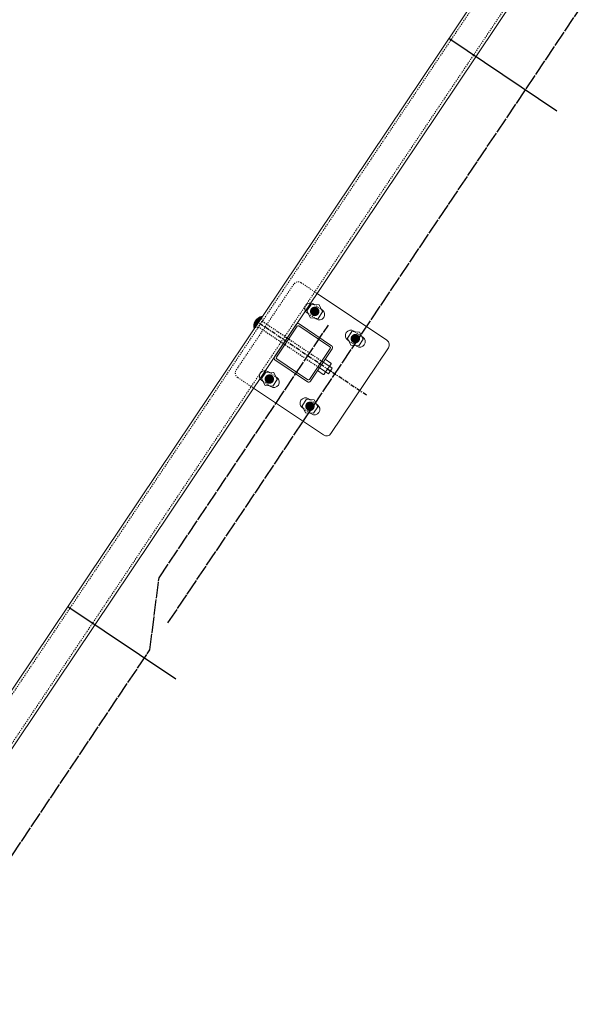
# Model space of a CAD drawing. Header units: inches. Extents: x 26089988 to 26091477, y 7484334 to 7485711.
# Tile 19 of 35: x 26090639 to 26090691, y 7484860 to 7484951. Entities that reach past the tile are written whole.
import ezdxf

# ---------------------------------------------------------------- set-up
doc = ezdxf.new("R2010")
doc.units = ezdxf.units.IN
doc.header["$MEASUREMENT"] = 0
for name, pattern in [('bcenterline', [0.5, 0.375, -0.03125, 0.0625, -0.03125]), ('bhiddenpr', [0.1875, 0.125, -0.0625]), ('brebarpr', [1.5625, 1.5, -0.0625]), ('DGN Style 2', [0.017105, 0.010263, -0.006842])]:
    doc.linetypes.add(name, pattern=pattern)
for name, color, linetype in [('BR_P_Rail_Centerline', 2, 'bcenterline'), ('BR_P_Rail_Hidden', 230, 'bhiddenpr'), ('BR_P_Rail_Object', 230, 'Continuous'), ('BR_P_Rail_Reinforcing', 30, 'brebarpr')]:
    doc.layers.add(name, color=color, linetype=linetype)

msp = doc.modelspace()

# ---------------------------------------------------------------- hatches: boundary and pattern name
at = {"layer": 'BR_P_Rail_Object', "lineweight": 0}
h = msp.add_hatch(color=151, dxfattribs=at)
edge = h.paths.add_edge_path()
edge.add_arc((26090666.36, 7484924.074), 0.438, 56.15272, 416.15272, ccw=False)
h = msp.add_hatch(color=151, dxfattribs=at)
edge = h.paths.add_edge_path()
edge.add_arc((26090666.36, 7484924.074), 0.438, 56.15272, 416.15272, ccw=False)
h = msp.add_hatch(color=151, dxfattribs=at)
edge = h.paths.add_edge_path()
edge.add_arc((26090670.098, 7484921.567), 0.438, 56.15272, 416.15272, ccw=False)
h = msp.add_hatch(color=151, dxfattribs=at)
edge = h.paths.add_edge_path()
edge.add_arc((26090662.183, 7484917.845), 0.438, 56.15272, 416.15272, ccw=False)
h = msp.add_hatch(color=151, dxfattribs=at)
edge = h.paths.add_edge_path()
edge.add_arc((26090662.183, 7484917.845), 0.438, 56.15272, 416.15272, ccw=False)
h = msp.add_hatch(color=151, dxfattribs=at)
edge = h.paths.add_edge_path()
edge.add_arc((26090665.92, 7484915.338), 0.438, 56.15272, 416.15272, ccw=False)

# ---------------------------------------------------------------- linework, layer by layer
at = {"layer": 'BR_P_Rail_Centerline'}
msp.add_line((26090671.123, 7484916.364), (26090661.157, 7484923.048), dxfattribs=at)
at = {"layer": 'BR_P_Rail_Hidden', "color": 1, "linetype": 'DGN Style 2', "lineweight": 0}
for p, q in [((26090374.728, 7484495.5), (26090807.653, 7485141.042)), ((26090376.805, 7484494.107), (26090809.729, 7485139.649)), ((26090664.426, 7484926.575), (26090659.134, 7484918.685)), ((26090664.426, 7484926.575), (26090659.134, 7484918.685)), ((26090665.119, 7484926.712), (26090666.573, 7484925.737)), ((26090665.119, 7484926.712), (26090666.573, 7484925.737)), ((26090666.324, 7484924.7), (26090666.953, 7484924.278)), ((26090666.324, 7484924.7), (26090666.953, 7484924.278)), ((26090665.767, 7484923.869), (26090666.396, 7484923.447)), ((26090665.767, 7484923.869), (26090666.396, 7484923.447)), ((26090670.062, 7484922.193), (26090670.691, 7484921.771)), ((26090669.505, 7484921.363), (26090670.134, 7484920.941)), ((26090659.271, 7484917.991), (26090660.725, 7484917.017)), ((26090659.271, 7484917.991), (26090660.725, 7484917.017)), ((26090662.147, 7484918.471), (26090662.776, 7484918.049)), ((26090662.147, 7484918.471), (26090662.776, 7484918.049)), ((26090661.59, 7484917.64), (26090662.219, 7484917.218)), ((26090661.59, 7484917.64), (26090662.219, 7484917.218)), ((26090665.884, 7484915.965), (26090666.513, 7484915.542)), ((26090665.327, 7484915.134), (26090665.956, 7484914.712))]:
    msp.add_line(p, q, dxfattribs=at)
at = {"layer": 'BR_P_Rail_Hidden', "color": 1, "linetype": 'DGN Style 2'}
for p, q in [((26090661.6, 7484923.315), (26090661.078, 7484922.537)), ((26090661.6, 7484923.315), (26090661.078, 7484922.537)), ((26090661.418, 7484923.437), (26090661.6, 7484923.315)), ((26090661.418, 7484923.437), (26090661.6, 7484923.315)), ((26090660.896, 7484922.658), (26090661.078, 7484922.537)), ((26090660.896, 7484922.658), (26090661.078, 7484922.537)), ((26090661.165, 7484922.666), (26090666.797, 7484918.889)), ((26090661.513, 7484923.186), (26090667.145, 7484919.408))]:
    msp.add_line(p, q, dxfattribs=at)
at = {"layer": 'BR_P_Rail_Hidden', "color": 1, "linetype": 'DGN Style 2', "lineweight": 0}
msp.add_arc((26090664.841, 7484926.297), 0.5, 56.15272, 146.15272, dxfattribs=at)
msp.add_arc((26090664.841, 7484926.297), 0.5, 56.15272, 146.15272, dxfattribs=at)
at = {"layer": 'BR_P_Rail_Hidden', "color": 1, "linetype": 'DGN Style 2', "lineweight": 0, "extrusion": (0, 0, -1)}
msp.add_arc((-26090659.55, 7484918.407), 0.5, 303.84728, 33.84728, dxfattribs=at)
msp.add_arc((-26090659.55, 7484918.407), 0.5, 303.84728, 33.84728, dxfattribs=at)
at = {"layer": 'BR_P_Rail_Object', "color": 2, "lineweight": 13}
for p, q in [((26090374.521, 7484495.639), (26090807.445, 7485141.181)), ((26090809.937, 7485139.51), (26090377.012, 7484493.968))]:
    msp.add_line(p, q, dxfattribs=at)
at = {"layer": 'BR_P_Rail_Object'}
for p, q in [((26090688.668, 7484942.526), (26090678.702, 7484949.209)), ((26090653.579, 7484890.202), (26090643.612, 7484896.886))]:
    msp.add_line(p, q, dxfattribs=at)
at = {"layer": 'BR_P_Rail_Object', "color": 5, "lineweight": 13}
for p, q in [((26090666.573, 7484925.737), (26090673.009, 7484921.421)), ((26090673.146, 7484920.727), (26090667.855, 7484912.837)), ((26090660.725, 7484917.017), (26090667.161, 7484912.7))]:
    msp.add_line(p, q, dxfattribs=at)
at = {"layer": 'BR_P_Rail_Object', "color": 5, "lineweight": 0}
for p, q in [((26090666.224, 7484924.767), (26090666.324, 7484924.7)), ((26090666.224, 7484924.767), (26090666.324, 7484924.7)), ((26090666.953, 7484924.278), (26090667.054, 7484924.21)), ((26090666.953, 7484924.278), (26090667.054, 7484924.21)), ((26090665.667, 7484923.937), (26090665.767, 7484923.869)), ((26090665.667, 7484923.937), (26090665.767, 7484923.869)), ((26090666.396, 7484923.447), (26090666.497, 7484923.38)), ((26090666.396, 7484923.447), (26090666.497, 7484923.38)), ((26090664.651, 7484922.872), (26090662.646, 7484919.882)), ((26090664.651, 7484922.872), (26090662.646, 7484919.882)), ((26090664.751, 7484922.708), (26090662.836, 7484919.852)), ((26090664.751, 7484922.708), (26090662.836, 7484919.852)), ((26090664.899, 7484922.737), (26090667.755, 7484920.822)), ((26090664.929, 7484922.927), (26090667.919, 7484920.921)), ((26090669.404, 7484921.43), (26090669.505, 7484921.363)), ((26090669.961, 7484922.261), (26090670.062, 7484922.193)), ((26090670.691, 7484921.771), (26090670.791, 7484921.704)), ((26090667.784, 7484920.674), (26090665.869, 7484917.818)), ((26090667.973, 7484920.644), (26090665.968, 7484917.654)), ((26090670.134, 7484920.941), (26090670.234, 7484920.873)), ((26090662.701, 7484919.604), (26090665.691, 7484917.599)), ((26090662.865, 7484919.704), (26090665.721, 7484917.789)), ((26090662.046, 7484918.538), (26090662.147, 7484918.471)), ((26090662.046, 7484918.538), (26090662.147, 7484918.471)), ((26090662.776, 7484918.049), (26090662.877, 7484917.981)), ((26090662.776, 7484918.049), (26090662.877, 7484917.981)), ((26090661.489, 7484917.708), (26090661.59, 7484917.64)), ((26090661.489, 7484917.708), (26090661.59, 7484917.64)), ((26090662.219, 7484917.218), (26090662.32, 7484917.151)), ((26090662.219, 7484917.218), (26090662.32, 7484917.151)), ((26090665.784, 7484916.032), (26090665.884, 7484915.965)), ((26090665.227, 7484915.201), (26090665.327, 7484915.134)), ((26090666.513, 7484915.542), (26090666.614, 7484915.475)), ((26090665.956, 7484914.712), (26090666.057, 7484914.644))]:
    msp.add_line(p, q, dxfattribs=at)
at = {"layer": 'BR_P_Rail_Object', "color": 151, "linetype": 'Continuous', "lineweight": 13}
for p, q in [((26090660.851, 7484923.143), (26090661.278, 7484923.228)), ((26090660.851, 7484923.143), (26090661.278, 7484923.228)), ((26090660.859, 7484923.159), (26090661.288, 7484923.243)), ((26090660.859, 7484923.159), (26090661.288, 7484923.243)), ((26090660.868, 7484923.174), (26090661.299, 7484923.259)), ((26090660.868, 7484923.174), (26090661.299, 7484923.259)), ((26090660.877, 7484923.189), (26090661.309, 7484923.275)), ((26090660.877, 7484923.189), (26090661.309, 7484923.275)), ((26090660.886, 7484923.205), (26090661.32, 7484923.29)), ((26090660.886, 7484923.205), (26090661.32, 7484923.29)), ((26090660.982, 7484922.786), (26090660.896, 7484923.22)), ((26090660.982, 7484922.786), (26090660.896, 7484923.22)), ((26090660.897, 7484923.22), (26090661.33, 7484923.306)), ((26090660.897, 7484923.22), (26090661.33, 7484923.306)), ((26090660.907, 7484923.236), (26090661.341, 7484923.322)), ((26090660.907, 7484923.236), (26090661.341, 7484923.322)), ((26090660.992, 7484922.802), (26090660.907, 7484923.235)), ((26090660.992, 7484922.802), (26090660.907, 7484923.235)), ((26090661.003, 7484922.818), (26090660.917, 7484923.25)), ((26090661.003, 7484922.818), (26090660.917, 7484923.25)), ((26090660.919, 7484923.252), (26090661.351, 7484923.337)), ((26090660.919, 7484923.252), (26090661.351, 7484923.337)), ((26090661.013, 7484922.833), (26090660.928, 7484923.265)), ((26090661.013, 7484922.833), (26090660.928, 7484923.265)), ((26090660.931, 7484923.268), (26090661.362, 7484923.353)), ((26090660.931, 7484923.268), (26090661.362, 7484923.353)), ((26090661.024, 7484922.849), (26090660.939, 7484923.279)), ((26090661.024, 7484922.849), (26090660.939, 7484923.279)), ((26090660.943, 7484923.284), (26090661.372, 7484923.369)), ((26090660.943, 7484923.284), (26090661.372, 7484923.369)), ((26090661.034, 7484922.865), (26090660.95, 7484923.292)), ((26090661.034, 7484922.865), (26090660.95, 7484923.292)), ((26090660.956, 7484923.3), (26090661.383, 7484923.384)), ((26090660.956, 7484923.3), (26090661.383, 7484923.384)), ((26090661.045, 7484922.88), (26090660.961, 7484923.305)), ((26090661.045, 7484922.88), (26090660.961, 7484923.305)), ((26090660.971, 7484923.316), (26090661.393, 7484923.4)), ((26090660.971, 7484923.316), (26090661.393, 7484923.4)), ((26090661.055, 7484922.896), (26090660.972, 7484923.318)), ((26090661.055, 7484922.896), (26090660.972, 7484923.318)), ((26090661.066, 7484922.912), (26090660.983, 7484923.331)), ((26090661.066, 7484922.912), (26090660.983, 7484923.331)), ((26090660.985, 7484923.333), (26090661.404, 7484923.416)), ((26090660.985, 7484923.333), (26090661.404, 7484923.416)), ((26090661.076, 7484922.927), (26090660.994, 7484923.343)), ((26090661.076, 7484922.927), (26090660.994, 7484923.343)), ((26090661.001, 7484923.35), (26090661.414, 7484923.431)), ((26090661.001, 7484923.35), (26090661.414, 7484923.431)), ((26090661.087, 7484922.943), (26090661.006, 7484923.354)), ((26090661.087, 7484922.943), (26090661.006, 7484923.354)), ((26090661.097, 7484922.959), (26090661.017, 7484923.366)), ((26090661.097, 7484922.959), (26090661.017, 7484923.366)), ((26090661.018, 7484923.367), (26090661.425, 7484923.447)), ((26090661.018, 7484923.367), (26090661.425, 7484923.447)), ((26090661.108, 7484922.974), (26090661.028, 7484923.377)), ((26090661.108, 7484922.974), (26090661.028, 7484923.377)), ((26090661.036, 7484923.384), (26090661.435, 7484923.462)), ((26090661.036, 7484923.384), (26090661.435, 7484923.462)), ((26090661.118, 7484922.99), (26090661.04, 7484923.387)), ((26090661.118, 7484922.99), (26090661.04, 7484923.387)), ((26090661.129, 7484923.006), (26090661.052, 7484923.398)), ((26090661.129, 7484923.006), (26090661.052, 7484923.398)), ((26090661.056, 7484923.401), (26090661.446, 7484923.478)), ((26090661.056, 7484923.401), (26090661.446, 7484923.478)), ((26090661.139, 7484923.021), (26090661.063, 7484923.408)), ((26090661.139, 7484923.021), (26090661.063, 7484923.408)), ((26090661.15, 7484923.037), (26090661.075, 7484923.417)), ((26090661.15, 7484923.037), (26090661.075, 7484923.417)), ((26090661.077, 7484923.419), (26090661.456, 7484923.494)), ((26090661.077, 7484923.419), (26090661.456, 7484923.494)), ((26090661.16, 7484923.053), (26090661.086, 7484923.427)), ((26090661.16, 7484923.053), (26090661.086, 7484923.427)), ((26090661.171, 7484923.068), (26090661.098, 7484923.436)), ((26090661.171, 7484923.068), (26090661.098, 7484923.436)), ((26090661.099, 7484923.437), (26090661.467, 7484923.509)), ((26090661.099, 7484923.437), (26090661.467, 7484923.509)), ((26090661.181, 7484923.084), (26090661.11, 7484923.445)), ((26090661.181, 7484923.084), (26090661.11, 7484923.445)), ((26090661.192, 7484923.1), (26090661.122, 7484923.454)), ((26090661.192, 7484923.1), (26090661.122, 7484923.454)), ((26090661.124, 7484923.456), (26090661.477, 7484923.525)), ((26090661.124, 7484923.456), (26090661.477, 7484923.525)), ((26090661.202, 7484923.115), (26090661.134, 7484923.462)), ((26090661.202, 7484923.115), (26090661.134, 7484923.462)), ((26090661.213, 7484923.131), (26090661.146, 7484923.471)), ((26090661.213, 7484923.131), (26090661.146, 7484923.471)), ((26090661.152, 7484923.475), (26090661.488, 7484923.541)), ((26090661.152, 7484923.475), (26090661.488, 7484923.541)), ((26090661.223, 7484923.146), (26090661.158, 7484923.479)), ((26090661.223, 7484923.146), (26090661.158, 7484923.479)), ((26090661.234, 7484923.162), (26090661.17, 7484923.486)), ((26090661.234, 7484923.162), (26090661.17, 7484923.486)), ((26090661.244, 7484923.178), (26090661.182, 7484923.494)), ((26090661.244, 7484923.178), (26090661.182, 7484923.494)), ((26090661.183, 7484923.494), (26090661.498, 7484923.556)), ((26090661.183, 7484923.494), (26090661.498, 7484923.556)), ((26090661.255, 7484923.193), (26090661.194, 7484923.501)), ((26090661.255, 7484923.193), (26090661.194, 7484923.501)), ((26090661.265, 7484923.209), (26090661.206, 7484923.508)), ((26090661.265, 7484923.209), (26090661.206, 7484923.508)), ((26090661.219, 7484923.515), (26090661.509, 7484923.572)), ((26090661.219, 7484923.515), (26090661.509, 7484923.572)), ((26090661.276, 7484923.225), (26090661.219, 7484923.515)), ((26090661.276, 7484923.225), (26090661.219, 7484923.515)), ((26090661.286, 7484923.24), (26090661.231, 7484923.521)), ((26090661.286, 7484923.24), (26090661.231, 7484923.521)), ((26090661.297, 7484923.256), (26090661.243, 7484923.528)), ((26090661.297, 7484923.256), (26090661.243, 7484923.528)), ((26090661.307, 7484923.272), (26090661.256, 7484923.534)), ((26090661.307, 7484923.272), (26090661.256, 7484923.534)), ((26090661.262, 7484923.537), (26090661.519, 7484923.588)), ((26090661.262, 7484923.537), (26090661.519, 7484923.588)), ((26090661.318, 7484923.287), (26090661.268, 7484923.54)), ((26090661.318, 7484923.287), (26090661.268, 7484923.54)), ((26090661.328, 7484923.303), (26090661.281, 7484923.546)), ((26090661.328, 7484923.303), (26090661.281, 7484923.546)), ((26090661.339, 7484923.319), (26090661.293, 7484923.551)), ((26090661.339, 7484923.319), (26090661.293, 7484923.551)), ((26090661.349, 7484923.334), (26090661.306, 7484923.556)), ((26090661.349, 7484923.334), (26090661.306, 7484923.556)), ((26090661.36, 7484923.35), (26090661.318, 7484923.561)), ((26090661.36, 7484923.35), (26090661.318, 7484923.561)), ((26090661.319, 7484923.562), (26090661.53, 7484923.603)), ((26090661.319, 7484923.562), (26090661.53, 7484923.603)), ((26090661.37, 7484923.366), (26090661.331, 7484923.566)), ((26090661.37, 7484923.366), (26090661.331, 7484923.566)), ((26090661.381, 7484923.381), (26090661.343, 7484923.571)), ((26090661.381, 7484923.381), (26090661.343, 7484923.571)), ((26090661.391, 7484923.397), (26090661.356, 7484923.576)), ((26090661.391, 7484923.397), (26090661.356, 7484923.576)), ((26090661.402, 7484923.413), (26090661.369, 7484923.58)), ((26090661.402, 7484923.413), (26090661.369, 7484923.58)), ((26090661.412, 7484923.428), (26090661.382, 7484923.584)), ((26090661.412, 7484923.428), (26090661.382, 7484923.584)), ((26090661.423, 7484923.444), (26090661.395, 7484923.588)), ((26090661.423, 7484923.444), (26090661.395, 7484923.588)), ((26090661.433, 7484923.46), (26090661.407, 7484923.592)), ((26090661.433, 7484923.46), (26090661.407, 7484923.592)), ((26090661.444, 7484923.475), (26090661.42, 7484923.595)), ((26090661.444, 7484923.475), (26090661.42, 7484923.595)), ((26090661.422, 7484923.596), (26090661.536, 7484923.618)), ((26090661.422, 7484923.596), (26090661.536, 7484923.618)), ((26090661.454, 7484923.491), (26090661.433, 7484923.599)), ((26090661.454, 7484923.491), (26090661.433, 7484923.599)), ((26090661.465, 7484923.507), (26090661.446, 7484923.602)), ((26090661.465, 7484923.507), (26090661.446, 7484923.602)), ((26090661.475, 7484923.522), (26090661.459, 7484923.605)), ((26090661.475, 7484923.522), (26090661.459, 7484923.605)), ((26090661.486, 7484923.538), (26090661.472, 7484923.608)), ((26090661.486, 7484923.538), (26090661.472, 7484923.608)), ((26090661.496, 7484923.554), (26090661.485, 7484923.61)), ((26090661.496, 7484923.554), (26090661.485, 7484923.61)), ((26090661.507, 7484923.569), (26090661.498, 7484923.612)), ((26090661.507, 7484923.569), (26090661.498, 7484923.612)), ((26090661.517, 7484923.585), (26090661.512, 7484923.615)), ((26090661.517, 7484923.585), (26090661.512, 7484923.615)), ((26090661.528, 7484923.601), (26090661.525, 7484923.617)), ((26090661.528, 7484923.601), (26090661.525, 7484923.617)), ((26090661.538, 7484923.616), (26090661.538, 7484923.619)), ((26090661.538, 7484923.616), (26090661.538, 7484923.619)), ((26090660.743, 7484922.742), (26090660.984, 7484922.789)), ((26090660.743, 7484922.742), (26090660.984, 7484922.789)), ((26090660.743, 7484922.728), (26090660.973, 7484922.773)), ((26090660.743, 7484922.728), (26090660.973, 7484922.773)), ((26090660.743, 7484922.714), (26090660.963, 7484922.758)), ((26090660.743, 7484922.714), (26090660.963, 7484922.758)), ((26090660.743, 7484922.701), (26090660.952, 7484922.742)), ((26090660.743, 7484922.701), (26090660.952, 7484922.742)), ((26090660.743, 7484922.687), (26090660.942, 7484922.726)), ((26090660.743, 7484922.687), (26090660.942, 7484922.726)), ((26090660.782, 7484922.489), (26090660.743, 7484922.686)), ((26090660.782, 7484922.489), (26090660.743, 7484922.686)), ((26090660.744, 7484922.755), (26090660.994, 7484922.805)), ((26090660.744, 7484922.755), (26090660.994, 7484922.805)), ((26090660.793, 7484922.504), (26090660.744, 7484922.753)), ((26090660.793, 7484922.504), (26090660.744, 7484922.753)), ((26090660.744, 7484922.674), (26090660.931, 7484922.711)), ((26090660.744, 7484922.674), (26090660.931, 7484922.711)), ((26090660.745, 7484922.769), (26090661.005, 7484922.82)), ((26090660.745, 7484922.769), (26090661.005, 7484922.82)), ((26090660.745, 7484922.66), (26090660.921, 7484922.695)), ((26090660.745, 7484922.66), (26090660.921, 7484922.695)), ((26090660.745, 7484922.647), (26090660.91, 7484922.679)), ((26090660.745, 7484922.647), (26090660.91, 7484922.679)), ((26090660.746, 7484922.783), (26090661.015, 7484922.836)), ((26090660.746, 7484922.783), (26090661.015, 7484922.836)), ((26090660.746, 7484922.634), (26090660.9, 7484922.664)), ((26090660.746, 7484922.634), (26090660.9, 7484922.664)), ((26090660.747, 7484922.797), (26090661.026, 7484922.852)), ((26090660.747, 7484922.797), (26090661.026, 7484922.852)), ((26090660.803, 7484922.52), (26090660.747, 7484922.803)), ((26090660.803, 7484922.52), (26090660.747, 7484922.803)), ((26090660.748, 7484922.811), (26090661.036, 7484922.867)), ((26090660.748, 7484922.811), (26090661.036, 7484922.867)), ((26090660.748, 7484922.62), (26090660.889, 7484922.648)), ((26090660.748, 7484922.62), (26090660.889, 7484922.648)), ((26090660.749, 7484922.607), (26090660.879, 7484922.632)), ((26090660.749, 7484922.607), (26090660.879, 7484922.632)), ((26090660.75, 7484922.825), (26090661.047, 7484922.883)), ((26090660.75, 7484922.825), (26090661.047, 7484922.883)), ((26090660.751, 7484922.594), (26090660.868, 7484922.617)), ((26090660.751, 7484922.594), (26090660.868, 7484922.617)), ((26090660.752, 7484922.838), (26090661.057, 7484922.899)), ((26090660.752, 7484922.838), (26090661.057, 7484922.899)), ((26090660.814, 7484922.536), (26090660.753, 7484922.846)), ((26090660.814, 7484922.536), (26090660.753, 7484922.846)), ((26090660.753, 7484922.58), (26090660.858, 7484922.601)), ((26090660.753, 7484922.58), (26090660.858, 7484922.601)), ((26090660.754, 7484922.852), (26090661.068, 7484922.914)), ((26090660.754, 7484922.852), (26090661.068, 7484922.914)), ((26090660.755, 7484922.567), (26090660.847, 7484922.585)), ((26090660.755, 7484922.567), (26090660.847, 7484922.585)), ((26090660.756, 7484922.866), (26090661.078, 7484922.93)), ((26090660.756, 7484922.866), (26090661.078, 7484922.93)), ((26090660.757, 7484922.554), (26090660.837, 7484922.57)), ((26090660.757, 7484922.554), (26090660.837, 7484922.57)), ((26090660.758, 7484922.881), (26090661.089, 7484922.946)), ((26090660.758, 7484922.881), (26090661.089, 7484922.946)), ((26090660.824, 7484922.551), (26090660.759, 7484922.883)), ((26090660.824, 7484922.551), (26090660.759, 7484922.883)), ((26090660.759, 7484922.541), (26090660.826, 7484922.554)), ((26090660.759, 7484922.541), (26090660.826, 7484922.554)), ((26090660.761, 7484922.895), (26090661.099, 7484922.961)), ((26090660.761, 7484922.895), (26090661.099, 7484922.961)), ((26090660.762, 7484922.528), (26090660.816, 7484922.539)), ((26090660.762, 7484922.528), (26090660.816, 7484922.539)), ((26090660.764, 7484922.909), (26090661.11, 7484922.977)), ((26090660.764, 7484922.909), (26090661.11, 7484922.977)), ((26090660.765, 7484922.515), (26090660.805, 7484922.523)), ((26090660.765, 7484922.515), (26090660.805, 7484922.523)), ((26090660.835, 7484922.567), (26090660.766, 7484922.917)), ((26090660.835, 7484922.567), (26090660.766, 7484922.917)), ((26090660.767, 7484922.923), (26090661.12, 7484922.993)), ((26090660.767, 7484922.923), (26090661.12, 7484922.993)), ((26090660.768, 7484922.502), (26090660.795, 7484922.507)), ((26090660.768, 7484922.502), (26090660.795, 7484922.507)), ((26090660.771, 7484922.937), (26090661.131, 7484923.008)), ((26090660.771, 7484922.937), (26090661.131, 7484923.008)), ((26090660.771, 7484922.489), (26090660.784, 7484922.492)), ((26090660.771, 7484922.489), (26090660.784, 7484922.492)), ((26090660.845, 7484922.583), (26090660.773, 7484922.947)), ((26090660.845, 7484922.583), (26090660.773, 7484922.947)), ((26090660.775, 7484922.952), (26090661.141, 7484923.024)), ((26090660.775, 7484922.952), (26090661.141, 7484923.024)), ((26090660.779, 7484922.966), (26090661.152, 7484923.04)), ((26090660.779, 7484922.966), (26090661.152, 7484923.04)), ((26090660.856, 7484922.598), (26090660.781, 7484922.976)), ((26090660.856, 7484922.598), (26090660.781, 7484922.976)), ((26090660.783, 7484922.981), (26090661.162, 7484923.055)), ((26090660.783, 7484922.981), (26090661.162, 7484923.055)), ((26090660.787, 7484922.995), (26090661.173, 7484923.071)), ((26090660.787, 7484922.995), (26090661.173, 7484923.071)), ((26090660.866, 7484922.614), (26090660.79, 7484923.002)), ((26090660.866, 7484922.614), (26090660.79, 7484923.002)), ((26090660.792, 7484923.01), (26090661.183, 7484923.087)), ((26090660.792, 7484923.01), (26090661.183, 7484923.087)), ((26090660.797, 7484923.024), (26090661.194, 7484923.102)), ((26090660.797, 7484923.024), (26090661.194, 7484923.102)), ((26090660.877, 7484922.63), (26090660.798, 7484923.027)), ((26090660.877, 7484922.63), (26090660.798, 7484923.027)), ((26090660.803, 7484923.039), (26090661.204, 7484923.118)), ((26090660.803, 7484923.039), (26090661.204, 7484923.118)), ((26090660.887, 7484922.645), (26090660.807, 7484923.05)), ((26090660.887, 7484922.645), (26090660.807, 7484923.05)), ((26090660.809, 7484923.054), (26090661.215, 7484923.134)), ((26090660.809, 7484923.054), (26090661.215, 7484923.134)), ((26090660.815, 7484923.068), (26090661.225, 7484923.149)), ((26090660.815, 7484923.068), (26090661.225, 7484923.149)), ((26090660.898, 7484922.661), (26090660.817, 7484923.073)), ((26090660.898, 7484922.661), (26090660.817, 7484923.073)), ((26090660.821, 7484923.083), (26090661.236, 7484923.165)), ((26090660.821, 7484923.083), (26090661.236, 7484923.165)), ((26090660.908, 7484922.677), (26090660.826, 7484923.094)), ((26090660.908, 7484922.677), (26090660.826, 7484923.094)), ((26090660.828, 7484923.098), (26090661.246, 7484923.181)), ((26090660.828, 7484923.098), (26090661.246, 7484923.181)), ((26090660.835, 7484923.113), (26090661.257, 7484923.196)), ((26090660.835, 7484923.113), (26090661.257, 7484923.196)), ((26090660.919, 7484922.692), (26090660.836, 7484923.114)), ((26090660.919, 7484922.692), (26090660.836, 7484923.114)), ((26090660.843, 7484923.128), (26090661.267, 7484923.212)), ((26090660.843, 7484923.128), (26090661.267, 7484923.212)), ((26090660.929, 7484922.708), (26090660.845, 7484923.134)), ((26090660.929, 7484922.708), (26090660.845, 7484923.134)), ((26090660.94, 7484922.724), (26090660.855, 7484923.152)), ((26090660.94, 7484922.724), (26090660.855, 7484923.152)), ((26090660.95, 7484922.739), (26090660.865, 7484923.17)), ((26090660.95, 7484922.739), (26090660.865, 7484923.17)), ((26090660.961, 7484922.755), (26090660.876, 7484923.187)), ((26090660.961, 7484922.755), (26090660.876, 7484923.187)), ((26090660.971, 7484922.771), (26090660.886, 7484923.204)), ((26090660.971, 7484922.771), (26090660.886, 7484923.204))]:
    msp.add_line(p, q, dxfattribs=at)
at = {"layer": 'BR_P_Rail_Object', "color": 151, "lineweight": 13}
for p, q in [((26090667.319, 7484919.668), (26090667.846, 7484919.315)), ((26090667.323, 7484918.536), (26090666.797, 7484918.889)), ((26090667.672, 7484919.055), (26090667.145, 7484919.408)), ((26090667.686, 7484918.981), (26090667.397, 7484918.551)), ((26090667.975, 7484918.851), (26090667.627, 7484918.332)), ((26090667.686, 7484918.981), (26090667.746, 7484919.07)), ((26090667.716, 7484919.026), (26090667.975, 7484918.851)), ((26090667.86, 7484919.241), (26090667.746, 7484919.07)), ((26090666.623, 7484918.63), (26090667.149, 7484918.277)), ((26090667.338, 7484918.462), (26090667.223, 7484918.291)), ((26090667.338, 7484918.462), (26090667.397, 7484918.551)), ((26090667.368, 7484918.506), (26090667.627, 7484918.332))]:
    msp.add_line(p, q, dxfattribs=at)
at = {"layer": 'BR_P_Rail_Object', "color": 151, "linetype": 'Continuous', "lineweight": 0, "flags": 128}
for points in [[(26090665.643, 7484924.122), (26090665.96, 7484923.477), (26090666.677, 7484923.428), (26090667.077, 7484924.025), (26090666.761, 7484924.671), (26090666.044, 7484924.719), (26090665.643, 7484924.122)], [(26090665.643, 7484924.122), (26090665.96, 7484923.477), (26090666.677, 7484923.428), (26090667.077, 7484924.025), (26090666.761, 7484924.671), (26090666.044, 7484924.719), (26090665.643, 7484924.122)], [(26090669.381, 7484921.615), (26090669.697, 7484920.97), (26090670.414, 7484920.922), (26090670.815, 7484921.519), (26090670.498, 7484922.164), (26090669.781, 7484922.212), (26090669.381, 7484921.615)], [(26090661.466, 7484917.893), (26090661.783, 7484917.248), (26090662.5, 7484917.2), (26090662.9, 7484917.796), (26090662.583, 7484918.442), (26090661.866, 7484918.49), (26090661.466, 7484917.893)], [(26090661.466, 7484917.893), (26090661.783, 7484917.248), (26090662.5, 7484917.2), (26090662.9, 7484917.796), (26090662.583, 7484918.442), (26090661.866, 7484918.49), (26090661.466, 7484917.893)], [(26090665.203, 7484915.386), (26090665.52, 7484914.741), (26090666.237, 7484914.693), (26090666.637, 7484915.29), (26090666.321, 7484915.935), (26090665.604, 7484915.983), (26090665.203, 7484915.386)]]:
    msp.add_lwpolyline(points, close=True, dxfattribs=at)
at = {"layer": 'BR_P_Rail_Object', "color": 151, "linetype": 'Continuous', "lineweight": 13, "flags": 128}
msp.add_lwpolyline([(26090662.183, 7484917.845), (26090662.183, 7484917.845)], dxfattribs=at)
msp.add_lwpolyline([(26090662.183, 7484917.845), (26090662.183, 7484917.845)], dxfattribs=at)
at = {"layer": 'BR_P_Rail_Object', "color": 5, "lineweight": 0, "extrusion": (0, 0, -1)}
for centre, radius, start, end in [((-26090665.945, 7484924.352), 0.5, 303.84728, 33.84728), ((-26090665.945, 7484924.352), 0.5, 303.84728, 33.84728), ((-26090665.945, 7484924.352), 0.5, 33.84728, 123.84728), ((-26090665.945, 7484924.352), 0.5, 33.84728, 123.84728), ((-26090666.776, 7484923.795), 0.5, 213.84728, 303.84728), ((-26090664.839, 7484922.648), 0.107, 33.84728, 123.84728), ((-26090664.839, 7484922.648), 0.107, 33.84728, 123.84728), ((-26090669.682, 7484921.846), 0.5, 33.84728, 123.84728), ((-26090669.682, 7484921.846), 0.5, 303.84728, 33.84728), ((-26090667.695, 7484920.733), 0.107, 123.84728, 213.84728), ((-26090667.807, 7484920.755), 0.2, 123.84728, 213.84728), ((-26090670.513, 7484921.289), 0.5, 213.84728, 303.84728), ((-26090661.768, 7484918.123), 0.5, 33.84728, 123.84728), ((-26090661.768, 7484918.123), 0.5, 303.84728, 33.84728), ((-26090661.768, 7484918.123), 0.5, 303.84728, 33.84728), ((-26090661.768, 7484918.123), 0.5, 33.84728, 123.84728), ((-26090665.78, 7484917.877), 0.107, 213.84728, 303.84728), ((-26090662.598, 7484917.566), 0.5, 213.84728, 303.84728), ((-26090665.505, 7484915.617), 0.5, 33.84728, 123.84728), ((-26090665.505, 7484915.617), 0.5, 303.84728, 33.84728), ((-26090666.336, 7484915.06), 0.5, 213.84728, 303.84728)]:
    msp.add_arc(centre, radius, start, end, dxfattribs=at)
at = {"layer": 'BR_P_Rail_Object', "color": 5, "lineweight": 0}
for centre, radius, start, end in [((26090666.776, 7484923.795), 0.5, 326.15272, 56.15272), ((26090664.817, 7484922.76), 0.2, 56.15272, 146.15272), ((26090664.817, 7484922.76), 0.2, 56.15272, 146.15272), ((26090670.513, 7484921.289), 0.5, 326.15272, 56.15272), ((26090662.812, 7484919.771), 0.2, 146.15272, 236.15272), ((26090662.812, 7484919.771), 0.2, 146.15272, 236.15272), ((26090662.924, 7484919.793), 0.107, 146.15272, 236.15272), ((26090662.924, 7484919.793), 0.107, 146.15272, 236.15272), ((26090662.598, 7484917.566), 0.5, 326.15272, 56.15272), ((26090665.802, 7484917.765), 0.2, 236.15272, 326.15272), ((26090666.336, 7484915.06), 0.5, 326.15272, 56.15272)]:
    msp.add_arc(centre, radius, start, end, dxfattribs=at)
at = {"layer": 'BR_P_Rail_Object', "color": 151, "linetype": 'Continuous', "lineweight": 13}
msp.add_arc((26090661.655, 7484922.714), 0.912, 97.26481, 195.04063, dxfattribs=at)
msp.add_arc((26090661.655, 7484922.714), 0.912, 97.26481, 195.04063, dxfattribs=at)
at = {"layer": 'BR_P_Rail_Object', "color": 5, "lineweight": 13}
for centre, start, end in [((26090672.731, 7484921.005), 326.15272, 56.15272), ((26090667.44, 7484913.115), 236.15272, 326.15272)]:
    msp.add_arc(centre, 0.5, start, end, dxfattribs=at)
at = {"layer": 'BR_P_Rail_Object', "color": 151, "lineweight": 13}
for centre in [(26090667.701, 7484919.1), (26090667.353, 7484918.58)]:
    msp.add_arc(centre, 0.0533, 236.15272, 326.15272, dxfattribs=at)
at = {"layer": 'BR_P_Rail_Object', "color": 151, "lineweight": 13, "extrusion": (0, 0, -1)}
for centre, start, end in [((-26090667.642, 7484919.011), 123.84728, 213.84728), ((-26090667.816, 7484919.27), 123.84728, 213.84728), ((-26090667.179, 7484918.321), 213.84728, 303.84728), ((-26090667.294, 7484918.492), 123.84728, 213.84728)]:
    msp.add_arc(centre, 0.0533, start, end, dxfattribs=at)
at = {"layer": 'BR_P_Rail_Reinforcing'}
msp.add_line((26090652.846, 7484895.395), (26090814.436, 7485136.344), dxfattribs=at)
msp.add_lwpolyline([(26090517.268, 7484693.231), (26090651.175, 7484892.903), (26090652.026, 7484899.557), (26090667.621, 7484922.812)], dxfattribs=at)

doc.saveas('drawing.dxf')
